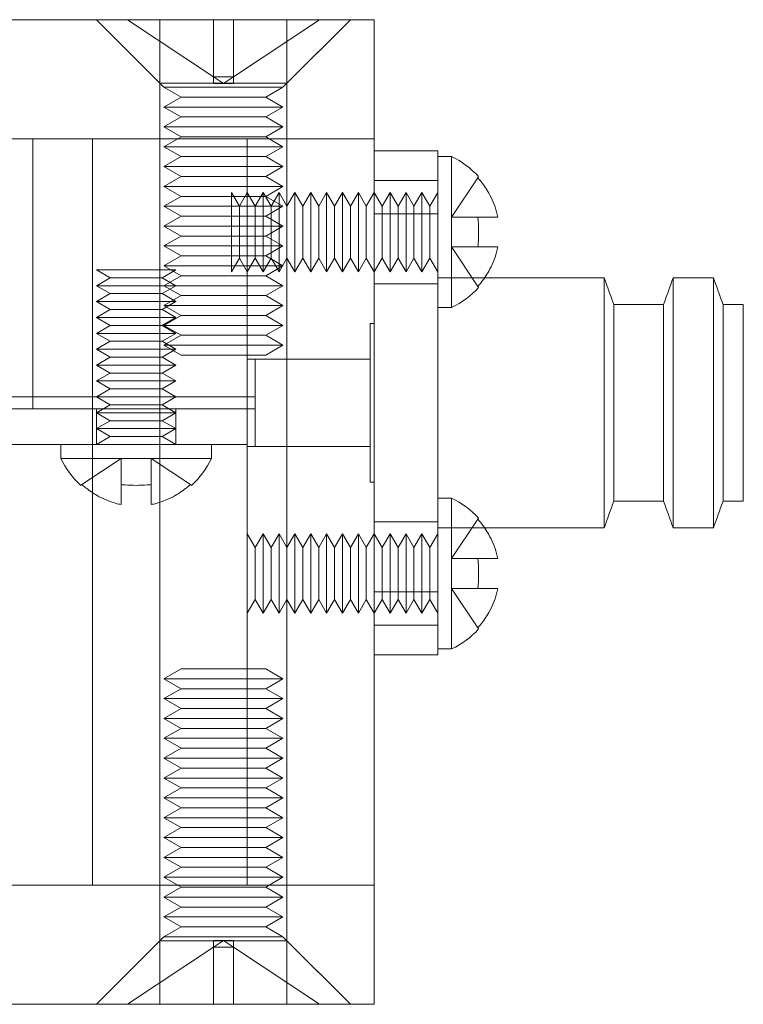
# Model space of a CAD drawing. Header units: millimetres. Extents: x -259 to 118, y 110 to 585.
# Tile 22 of 22: x 69 to 87, y 494 to 518. Entities that reach past the tile are written whole.
import ezdxf

# ---------------------------------------------------------------- set-up
doc = ezdxf.new("R2010")
doc.units = ezdxf.units.MM
doc.header["$MEASUREMENT"] = 0

msp = doc.modelspace()

# ---------------------------------------------------------------- linework, layer by layer
at = {"color": 0, "linetype": 'Continuous', "lineweight": 0, "extrusion": (0, 1, 0)}
for p, q in [((41.114, 518.344), (77.514, 518.344)), ((77.514, 515.344), (77.514, 518.344)), ((41.114, 515.344), (77.514, 515.344)), ((41.114, 515.344), (77.514, 515.344)), ((77.514, 496.544), (77.514, 515.344)), ((79.114, 515.044), (77.514, 515.044)), ((79.114, 515.044), (79.114, 514.625)), ((79.464, 514.894), (79.114, 514.894)), ((79.464, 514.894), (79.464, 511.094)), ((79.114, 514.625), (79.114, 513.968)), ((79.114, 513.968), (79.114, 513.456)), ((77.514, 513.456), (79.114, 513.456)), ((79.114, 513.456), (79.114, 503.932)), ((80.295, 511.844), (83.307, 511.844)), ((83.307, 505.544), (83.307, 511.844)), ((85.046, 511.844), (85.046, 505.544)), ((85.046, 511.844), (86.06, 511.844)), ((86.06, 505.544), (86.06, 511.844)), ((83.55, 506.22), (83.55, 511.168)), ((83.55, 511.168), (84.803, 511.168)), ((84.803, 506.22), (84.803, 511.168)), ((86.303, 506.22), (86.303, 511.168)), ((86.303, 511.168), (86.814, 511.168)), ((86.814, 511.168), (86.814, 508.641)), ((79.464, 511.094), (79.114, 511.094)), ((86.814, 508.641), (86.814, 506.22)), ((79.464, 506.294), (79.114, 506.294)), ((79.464, 506.294), (79.464, 502.494)), ((83.55, 506.22), (84.803, 506.22)), ((86.303, 506.22), (86.814, 506.22)), ((80.295, 505.544), (83.307, 505.544)), ((85.046, 505.544), (86.06, 505.544)), ((79.114, 503.932), (77.514, 503.932)), ((79.114, 503.932), (79.114, 503.42)), ((79.114, 503.42), (79.114, 502.762)), ((79.114, 502.762), (79.114, 502.344)), ((79.464, 502.494), (79.114, 502.494)), ((77.514, 502.344), (79.114, 502.344)), ((41.114, 496.544), (77.514, 496.544)), ((77.514, 496.544), (65.334, 496.544)), ((77.514, 496.544), (77.514, 493.544)), ((41.114, 493.544), (77.514, 493.544))]:
    msp.add_line(p, q, dxfattribs=at)
at = {"color": 5, "linetype": 'ByBlock', "lineweight": 0, "extrusion": (0, 1, 0)}
for p, q in [((72.114, 516.744), (70.514, 518.344)), ((72.214, 516.644), (70.514, 518.344)), ((71.297, 518.344), (73.462, 516.904)), ((72.114, 518.344), (72.114, 516.744)), ((73.462, 518.344), (73.462, 516.904)), ((76.131, 518.344), (73.966, 516.904)), ((73.966, 518.344), (73.966, 516.904)), ((75.214, 516.644), (76.914, 518.344)), ((75.314, 518.344), (75.314, 516.744)), ((75.314, 516.744), (76.914, 518.344)), ((73.462, 516.904), (73.714, 516.736)), ((73.462, 516.904), (73.966, 516.904)), ((73.462, 516.904), (73.462, 516.736)), ((73.966, 516.904), (73.714, 516.736)), ((73.966, 516.904), (73.966, 516.736)), ((72.114, 516.744), (75.314, 516.744)), ((72.114, 515.344), (72.114, 516.744)), ((72.214, 516.644), (75.214, 516.644)), ((72.647, 516.394), (72.214, 516.644)), ((73.714, 516.736), (73.462, 516.736)), ((73.966, 516.736), (73.714, 516.736)), ((74.781, 516.394), (75.214, 516.644)), ((75.314, 515.344), (75.314, 516.744)), ((72.647, 516.394), (72.214, 516.144)), ((72.647, 516.394), (73.714, 516.394)), ((73.714, 516.394), (74.781, 516.394)), ((74.781, 516.394), (75.214, 516.144)), ((72.214, 516.144), (75.214, 516.144)), ((72.647, 515.894), (72.214, 516.144)), ((74.781, 515.894), (75.214, 516.144)), ((72.647, 515.894), (72.214, 515.644)), ((72.647, 515.894), (73.714, 515.894)), ((73.714, 515.894), (74.781, 515.894)), ((74.781, 515.894), (75.214, 515.644)), ((72.214, 515.644), (75.214, 515.644)), ((72.647, 515.394), (72.214, 515.644)), ((74.781, 515.394), (75.214, 515.644)), ((72.647, 515.394), (72.214, 515.144)), ((72.647, 515.394), (73.714, 515.394)), ((73.714, 515.394), (74.781, 515.394)), ((74.781, 515.394), (75.214, 515.144)), ((68.914, 508.544), (68.914, 515.344)), ((70.415, 508.544), (70.415, 515.344)), ((72.114, 496.544), (72.114, 515.344)), ((72.56, 515.344), (72.214, 515.144)), ((75.214, 515.144), (72.214, 515.144)), ((72.647, 514.894), (72.214, 515.144)), ((72.214, 515.144), (75.214, 515.144)), ((72.647, 514.894), (72.214, 515.144)), ((74.314, 508.544), (74.314, 515.344)), ((74.781, 514.894), (75.214, 515.144)), ((74.781, 514.894), (75.214, 515.144)), ((74.868, 515.344), (75.214, 515.144)), ((75.314, 496.544), (75.314, 515.344)), ((72.647, 514.894), (72.214, 514.644)), ((72.647, 514.894), (72.214, 514.644)), ((73.714, 514.894), (72.647, 514.894)), ((72.647, 514.894), (73.714, 514.894)), ((74.781, 514.894), (73.714, 514.894)), ((73.714, 514.894), (74.781, 514.894)), ((74.781, 514.894), (75.214, 514.644)), ((74.781, 514.894), (75.214, 514.644)), ((72.214, 514.644), (75.214, 514.644)), ((72.647, 514.394), (72.214, 514.644)), ((75.214, 514.644), (72.214, 514.644)), ((72.647, 514.394), (72.214, 514.644)), ((74.781, 514.394), (75.214, 514.644)), ((74.781, 514.394), (75.214, 514.644)), ((72.647, 514.394), (72.214, 514.144)), ((72.647, 514.394), (72.214, 514.144)), ((73.714, 514.394), (72.647, 514.394)), ((72.647, 514.394), (73.714, 514.394)), ((74.781, 514.394), (73.714, 514.394)), ((73.714, 514.394), (74.781, 514.394)), ((74.781, 514.394), (75.214, 514.144)), ((74.781, 514.394), (75.214, 514.144)), ((80.123, 514.361), (79.464, 513.369)), ((75.214, 514.144), (72.214, 514.144)), ((72.647, 513.894), (72.214, 514.144)), ((72.214, 514.144), (75.214, 514.144)), ((72.647, 513.894), (72.214, 514.144)), ((74.781, 513.894), (75.214, 514.144)), ((74.781, 513.894), (75.214, 514.144)), ((79.114, 514.294), (77.514, 514.294)), ((72.647, 513.894), (72.214, 513.644)), ((72.647, 513.894), (72.214, 513.644)), ((73.714, 513.894), (72.647, 513.894)), ((72.647, 513.894), (73.714, 513.894)), ((74.781, 513.894), (73.714, 513.894)), ((73.714, 513.894), (74.781, 513.894)), ((73.914, 512.994), (73.914, 513.994)), ((74.114, 513.647), (73.914, 513.994)), ((74.114, 513.647), (74.314, 513.994)), ((74.314, 512.994), (74.314, 513.994)), ((74.514, 513.647), (74.314, 513.994)), ((74.514, 513.647), (74.714, 513.994)), ((74.714, 512.994), (74.714, 513.994)), ((74.914, 513.647), (74.714, 513.994)), ((74.714, 512.994), (74.714, 513.994)), ((74.914, 513.647), (74.714, 513.994)), ((74.781, 513.894), (75.214, 513.644)), ((74.781, 513.894), (75.214, 513.644)), ((74.914, 513.647), (75.114, 513.994)), ((74.914, 513.647), (75.114, 513.994)), ((75.114, 512.994), (75.114, 513.994)), ((75.314, 513.647), (75.114, 513.994)), ((75.114, 512.994), (75.114, 513.994)), ((75.314, 513.647), (75.114, 513.994)), ((75.314, 513.647), (75.514, 513.994)), ((75.314, 513.647), (75.514, 513.994)), ((75.514, 512.994), (75.514, 513.994)), ((75.714, 513.647), (75.514, 513.994)), ((75.514, 512.994), (75.514, 513.994)), ((75.714, 513.647), (75.514, 513.994)), ((75.714, 513.647), (75.914, 513.994)), ((75.714, 513.647), (75.914, 513.994)), ((75.914, 512.994), (75.914, 513.994)), ((76.114, 513.647), (75.914, 513.994)), ((75.914, 512.994), (75.914, 513.994)), ((76.114, 513.647), (75.914, 513.994)), ((76.114, 513.647), (76.314, 513.994)), ((76.114, 513.647), (76.314, 513.994)), ((76.314, 512.994), (76.314, 513.994)), ((76.514, 513.647), (76.314, 513.994)), ((76.314, 512.994), (76.314, 513.994)), ((76.514, 513.647), (76.314, 513.994)), ((76.514, 513.647), (76.714, 513.994)), ((76.514, 513.647), (76.714, 513.994)), ((76.714, 512.994), (76.714, 513.994)), ((76.914, 513.647), (76.714, 513.994)), ((76.714, 512.994), (76.714, 513.994)), ((76.914, 513.647), (76.714, 513.994)), ((76.914, 513.647), (77.114, 513.994)), ((76.914, 513.647), (77.114, 513.994)), ((77.114, 512.994), (77.114, 513.994)), ((77.314, 513.647), (77.114, 513.994)), ((77.114, 512.994), (77.114, 513.994)), ((77.314, 513.647), (77.114, 513.994)), ((77.314, 513.647), (77.514, 513.994)), ((77.314, 513.647), (77.514, 513.994)), ((77.714, 513.647), (77.514, 513.994)), ((77.714, 513.647), (77.914, 513.994)), ((77.914, 512.994), (77.914, 513.994)), ((78.114, 513.647), (77.914, 513.994)), ((78.114, 513.647), (78.314, 513.994)), ((78.314, 512.994), (78.314, 513.994)), ((78.514, 513.647), (78.314, 513.994)), ((78.514, 513.647), (78.714, 513.994)), ((78.714, 512.994), (78.714, 513.994)), ((78.914, 513.647), (78.714, 513.994)), ((78.914, 513.647), (79.114, 513.994)), ((75.214, 513.644), (72.214, 513.644)), ((72.647, 513.394), (72.214, 513.644)), ((72.214, 513.644), (75.214, 513.644)), ((72.647, 513.394), (72.214, 513.644)), ((74.114, 513.647), (74.114, 512.34)), ((74.514, 513.647), (74.514, 512.34)), ((74.781, 513.394), (75.214, 513.644)), ((74.781, 513.394), (75.214, 513.644)), ((74.914, 513.647), (74.914, 512.34)), ((74.914, 513.647), (74.914, 512.34)), ((75.714, 513.647), (75.714, 512.34)), ((75.714, 513.647), (75.714, 512.34)), ((76.114, 513.647), (76.114, 512.34)), ((76.114, 513.647), (76.114, 512.34)), ((76.514, 513.647), (76.514, 512.34)), ((76.514, 513.647), (76.514, 512.34)), ((76.914, 513.647), (76.914, 512.34)), ((76.914, 513.647), (76.914, 512.34)), ((77.314, 513.647), (77.314, 512.34)), ((77.314, 513.647), (77.314, 512.34)), ((77.714, 513.647), (77.714, 512.34)), ((78.114, 513.647), (78.114, 512.34)), ((78.514, 513.647), (78.514, 512.34)), ((78.914, 513.647), (78.914, 512.34)), ((72.647, 513.394), (72.214, 513.144)), ((72.647, 513.394), (72.214, 513.144)), ((73.714, 513.394), (72.647, 513.394)), ((72.647, 513.394), (73.714, 513.394)), ((74.781, 513.394), (73.714, 513.394)), ((73.714, 513.394), (74.781, 513.394)), ((74.781, 513.394), (75.214, 513.144)), ((74.781, 513.394), (75.214, 513.144)), ((80.123, 513.369), (79.464, 513.369)), ((75.214, 513.144), (72.214, 513.144)), ((72.647, 512.894), (72.214, 513.144)), ((72.214, 513.144), (75.214, 513.144)), ((72.647, 512.894), (72.214, 513.144)), ((74.781, 512.894), (75.214, 513.144)), ((74.781, 512.894), (75.214, 513.144)), ((72.647, 512.894), (72.214, 512.644)), ((72.647, 512.894), (72.214, 512.644)), ((73.714, 512.894), (72.647, 512.894)), ((72.647, 512.894), (73.714, 512.894)), ((74.781, 512.894), (73.714, 512.894)), ((73.714, 512.894), (74.781, 512.894)), ((73.914, 511.994), (73.914, 512.994)), ((74.314, 511.994), (74.314, 512.994)), ((74.714, 511.994), (74.714, 512.994)), ((74.714, 511.994), (74.714, 512.994)), ((74.781, 512.894), (75.214, 512.644)), ((74.781, 512.894), (75.214, 512.644)), ((75.114, 511.994), (75.114, 512.994)), ((75.114, 511.994), (75.114, 512.994)), ((75.514, 511.994), (75.514, 512.994)), ((75.514, 511.994), (75.514, 512.994)), ((75.914, 511.994), (75.914, 512.994)), ((75.914, 511.994), (75.914, 512.994)), ((76.314, 511.994), (76.314, 512.994)), ((76.314, 511.994), (76.314, 512.994)), ((76.714, 511.994), (76.714, 512.994)), ((76.714, 511.994), (76.714, 512.994)), ((77.114, 511.994), (77.114, 512.994)), ((77.114, 511.994), (77.114, 512.994)), ((77.914, 511.994), (77.914, 512.994)), ((78.314, 511.994), (78.314, 512.994)), ((78.714, 511.994), (78.714, 512.994)), ((72.214, 512.644), (75.214, 512.644)), ((72.647, 512.394), (72.214, 512.644)), ((75.214, 512.644), (72.214, 512.644)), ((72.647, 512.394), (72.214, 512.644)), ((74.781, 512.394), (75.214, 512.644)), ((74.781, 512.394), (75.214, 512.644)), ((80.123, 512.619), (79.464, 512.619)), ((80.123, 511.627), (79.464, 512.619)), ((72.647, 512.394), (72.214, 512.144)), ((72.647, 512.394), (72.214, 512.144)), ((73.714, 512.394), (72.647, 512.394)), ((72.647, 512.394), (73.714, 512.394)), ((74.781, 512.394), (73.714, 512.394)), ((73.714, 512.394), (74.781, 512.394)), ((74.781, 512.394), (75.214, 512.144)), ((74.781, 512.394), (75.214, 512.144)), ((75.214, 512.144), (72.214, 512.144)), ((72.647, 511.894), (72.214, 512.144)), ((72.214, 512.144), (75.214, 512.144)), ((72.647, 511.894), (72.214, 512.144)), ((74.114, 512.34), (73.914, 511.994)), ((74.114, 512.34), (74.314, 511.994)), ((74.514, 512.34), (74.314, 511.994)), ((74.514, 512.34), (74.714, 511.994)), ((74.914, 512.34), (74.714, 511.994)), ((74.914, 512.34), (74.714, 511.994)), ((74.781, 511.894), (75.214, 512.144)), ((74.781, 511.894), (75.214, 512.144)), ((74.914, 512.34), (75.114, 511.994)), ((74.914, 512.34), (75.114, 511.994)), ((75.314, 512.34), (75.114, 511.994)), ((75.314, 512.34), (75.114, 511.994)), ((75.314, 512.34), (75.514, 511.994)), ((75.314, 512.34), (75.514, 511.994)), ((75.714, 512.34), (75.514, 511.994)), ((75.714, 512.34), (75.514, 511.994)), ((75.714, 512.34), (75.914, 511.994)), ((75.714, 512.34), (75.914, 511.994)), ((76.114, 512.34), (75.914, 511.994)), ((76.114, 512.34), (75.914, 511.994)), ((76.114, 512.34), (76.314, 511.994)), ((76.114, 512.34), (76.314, 511.994)), ((76.514, 512.34), (76.314, 511.994)), ((76.514, 512.34), (76.314, 511.994)), ((76.514, 512.34), (76.714, 511.994)), ((76.514, 512.34), (76.714, 511.994)), ((76.914, 512.34), (76.714, 511.994)), ((76.914, 512.34), (76.714, 511.994)), ((76.914, 512.34), (77.114, 511.994)), ((76.914, 512.34), (77.114, 511.994)), ((77.314, 512.34), (77.114, 511.994)), ((77.314, 512.34), (77.114, 511.994)), ((77.314, 512.34), (77.514, 511.994)), ((77.314, 512.34), (77.514, 511.994)), ((77.714, 512.34), (77.514, 511.994)), ((77.714, 512.34), (77.914, 511.994)), ((78.114, 512.34), (77.914, 511.994)), ((78.114, 512.34), (78.314, 511.994)), ((78.514, 512.34), (78.314, 511.994)), ((78.514, 512.34), (78.714, 511.994)), ((78.914, 512.34), (78.714, 511.994)), ((78.914, 512.34), (79.114, 511.994)), ((71.514, 512.044), (70.514, 512.044)), ((70.86, 511.844), (70.514, 512.044)), ((71.514, 512.044), (70.514, 512.044)), ((70.86, 511.844), (70.514, 512.044)), ((72.514, 512.044), (71.514, 512.044)), ((72.514, 512.044), (71.514, 512.044)), ((72.168, 511.844), (72.514, 512.044)), ((72.168, 511.844), (72.514, 512.044)), ((72.647, 511.894), (72.214, 511.644)), ((72.647, 511.894), (72.214, 511.644)), ((73.714, 511.894), (72.647, 511.894)), ((72.647, 511.894), (73.714, 511.894)), ((74.781, 511.894), (73.714, 511.894)), ((73.714, 511.894), (74.781, 511.894)), ((74.781, 511.894), (75.214, 511.644)), ((74.781, 511.894), (75.214, 511.644)), ((70.86, 511.844), (70.514, 511.644)), ((70.86, 511.844), (70.514, 511.644)), ((71.514, 511.644), (70.514, 511.644)), ((70.86, 511.444), (70.514, 511.644)), ((71.514, 511.644), (70.514, 511.644)), ((70.86, 511.444), (70.514, 511.644)), ((70.86, 511.844), (72.168, 511.844)), ((70.86, 511.844), (72.168, 511.844)), ((72.214, 511.644), (71.514, 511.644)), ((72.214, 511.644), (71.514, 511.644)), ((72.168, 511.844), (72.514, 511.644)), ((72.168, 511.844), (72.514, 511.644)), ((72.168, 511.444), (72.514, 511.644)), ((72.168, 511.444), (72.514, 511.644)), ((75.214, 511.644), (72.214, 511.644)), ((72.647, 511.394), (72.214, 511.644)), ((72.214, 511.644), (75.214, 511.644)), ((72.647, 511.394), (72.214, 511.644)), ((74.781, 511.394), (75.214, 511.644)), ((74.781, 511.394), (75.214, 511.644)), ((79.114, 511.694), (77.514, 511.694)), ((79.114, 511.844), (80.295, 511.844)), ((70.86, 511.444), (70.514, 511.244)), ((70.86, 511.444), (70.514, 511.244)), ((70.86, 511.444), (72.168, 511.444)), ((70.86, 511.444), (72.168, 511.444)), ((72.168, 511.444), (72.514, 511.244)), ((72.168, 511.444), (72.514, 511.244)), ((72.647, 511.394), (72.214, 511.144)), ((72.647, 511.394), (72.214, 511.144)), ((73.714, 511.394), (72.647, 511.394)), ((72.647, 511.394), (73.714, 511.394)), ((74.781, 511.394), (73.714, 511.394)), ((73.714, 511.394), (74.781, 511.394)), ((74.781, 511.394), (75.214, 511.144)), ((74.781, 511.394), (75.214, 511.144)), ((71.514, 511.244), (70.514, 511.244)), ((70.86, 511.044), (70.514, 511.244)), ((71.514, 511.244), (70.514, 511.244)), ((70.86, 511.044), (70.514, 511.244)), ((72.514, 511.244), (71.514, 511.244)), ((72.514, 511.244), (71.514, 511.244)), ((72.168, 511.044), (72.514, 511.244)), ((72.168, 511.044), (72.514, 511.244)), ((72.214, 511.144), (75.214, 511.144)), ((72.647, 510.894), (72.214, 511.144)), ((75.214, 511.144), (72.214, 511.144)), ((72.647, 510.894), (72.214, 511.144)), ((74.781, 510.894), (75.214, 511.144)), ((74.781, 510.894), (75.214, 511.144)), ((70.86, 511.044), (70.514, 510.844)), ((70.86, 511.044), (70.514, 510.844)), ((70.86, 511.044), (72.168, 511.044)), ((70.86, 511.044), (72.168, 511.044)), ((72.168, 511.044), (72.514, 510.844)), ((72.168, 511.044), (72.514, 510.844)), ((72.647, 510.894), (72.214, 510.644)), ((72.647, 510.894), (72.214, 510.644)), ((74.781, 510.894), (72.647, 510.894)), ((72.647, 510.894), (73.714, 510.894)), ((73.714, 510.894), (74.781, 510.894)), ((74.781, 510.894), (75.214, 510.644)), ((74.781, 510.894), (75.214, 510.644)), ((71.514, 510.844), (70.514, 510.844)), ((70.86, 510.644), (70.514, 510.844)), ((71.514, 510.844), (70.514, 510.844)), ((70.86, 510.644), (70.514, 510.844)), ((70.86, 510.644), (70.514, 510.444)), ((70.86, 510.644), (70.514, 510.444)), ((70.86, 510.644), (72.168, 510.644)), ((70.86, 510.644), (72.168, 510.644)), ((72.514, 510.844), (71.514, 510.844)), ((72.514, 510.844), (71.514, 510.844)), ((72.168, 510.644), (72.514, 510.844)), ((72.168, 510.644), (72.514, 510.844)), ((72.168, 510.644), (72.514, 510.444)), ((72.168, 510.644), (72.514, 510.444)), ((75.214, 510.644), (72.214, 510.644)), ((72.647, 510.394), (72.214, 510.644)), ((72.214, 510.644), (75.214, 510.644)), ((72.647, 510.394), (72.214, 510.644)), ((74.781, 510.394), (75.214, 510.644)), ((74.781, 510.394), (75.214, 510.644)), ((77.414, 506.694), (77.414, 510.694)), ((77.414, 510.694), (77.514, 510.694)), ((77.414, 506.694), (77.414, 510.694)), ((77.414, 510.694), (77.514, 510.694)), ((71.514, 510.444), (70.514, 510.444)), ((70.86, 510.244), (70.514, 510.444)), ((71.514, 510.444), (70.514, 510.444)), ((70.86, 510.244), (70.514, 510.444)), ((72.514, 510.444), (71.514, 510.444)), ((72.514, 510.444), (71.514, 510.444)), ((72.168, 510.244), (72.514, 510.444)), ((72.168, 510.244), (72.514, 510.444)), ((72.647, 510.394), (72.214, 510.144)), ((72.647, 510.394), (72.214, 510.144)), ((74.781, 510.394), (72.647, 510.394)), ((72.647, 510.394), (73.714, 510.394)), ((73.714, 510.394), (74.781, 510.394)), ((74.781, 510.394), (75.214, 510.144)), ((74.781, 510.394), (75.214, 510.144)), ((70.86, 510.244), (70.514, 510.044)), ((70.86, 510.244), (70.514, 510.044)), ((70.86, 510.244), (72.168, 510.244)), ((70.86, 510.244), (72.168, 510.244)), ((72.168, 510.244), (72.514, 510.044)), ((72.168, 510.244), (72.514, 510.044)), ((72.214, 510.144), (75.214, 510.144)), ((72.647, 509.894), (72.214, 510.144)), ((75.214, 510.144), (72.214, 510.144)), ((72.647, 509.894), (72.214, 510.144)), ((74.781, 509.894), (75.214, 510.144)), ((74.781, 509.894), (75.214, 510.144)), ((71.514, 510.044), (70.514, 510.044)), ((70.86, 509.844), (70.514, 510.044)), ((71.514, 510.044), (70.514, 510.044)), ((70.86, 509.844), (70.514, 510.044)), ((72.514, 510.044), (71.514, 510.044)), ((72.514, 510.044), (71.514, 510.044)), ((72.168, 509.844), (72.514, 510.044)), ((72.168, 509.844), (72.514, 510.044)), ((73.714, 509.894), (72.647, 509.894)), ((72.647, 509.894), (73.714, 509.894)), ((74.781, 509.894), (73.714, 509.894)), ((73.714, 509.894), (74.781, 509.894)), ((70.86, 509.844), (70.514, 509.644)), ((70.86, 509.844), (70.514, 509.644)), ((71.514, 509.644), (70.514, 509.644)), ((70.86, 509.444), (70.514, 509.644)), ((71.514, 509.644), (70.514, 509.644)), ((70.86, 509.444), (70.514, 509.644)), ((70.86, 509.844), (72.168, 509.844)), ((70.86, 509.844), (72.168, 509.844)), ((72.514, 509.644), (71.514, 509.644)), ((72.514, 509.644), (71.514, 509.644)), ((72.168, 509.844), (72.514, 509.644)), ((72.168, 509.844), (72.514, 509.644)), ((72.168, 509.444), (72.514, 509.644)), ((72.168, 509.444), (72.514, 509.644)), ((74.314, 509.794), (77.414, 509.794)), ((74.514, 507.594), (74.514, 509.794)), ((74.514, 509.794), (77.414, 509.794)), ((70.86, 509.444), (70.514, 509.244)), ((70.86, 509.444), (70.514, 509.244)), ((70.86, 509.444), (72.168, 509.444)), ((70.86, 509.444), (72.168, 509.444)), ((72.168, 509.444), (72.514, 509.244)), ((72.168, 509.444), (72.514, 509.244)), ((71.514, 509.244), (70.514, 509.244)), ((70.86, 509.044), (70.514, 509.244)), ((71.514, 509.244), (70.514, 509.244)), ((70.86, 509.044), (70.514, 509.244)), ((72.514, 509.244), (71.514, 509.244)), ((72.514, 509.244), (71.514, 509.244)), ((72.168, 509.044), (72.514, 509.244)), ((72.168, 509.044), (72.514, 509.244)), ((70.86, 509.044), (70.514, 508.844)), ((70.86, 509.044), (70.514, 508.844)), ((70.86, 509.044), (72.168, 509.044)), ((70.86, 509.044), (72.168, 509.044)), ((72.168, 509.044), (72.514, 508.844)), ((72.168, 509.044), (72.514, 508.844)), ((65.31, 508.844), (70.514, 508.844)), ((71.514, 508.844), (70.514, 508.844)), ((70.86, 508.644), (70.514, 508.844)), ((71.514, 508.844), (70.514, 508.844)), ((70.86, 508.644), (70.514, 508.844)), ((72.514, 508.844), (71.514, 508.844)), ((72.514, 508.844), (71.514, 508.844)), ((72.168, 508.644), (72.514, 508.844)), ((72.168, 508.644), (72.514, 508.844)), ((72.514, 508.844), (74.514, 508.844)), ((72.314, 508.544), (46.314, 508.544)), ((68.914, 508.544), (72.314, 508.544)), ((70.415, 508.544), (70.415, 496.544)), ((70.415, 507.644), (70.415, 508.544)), ((70.86, 508.644), (70.514, 508.444)), ((70.514, 507.644), (70.514, 508.544)), ((71.514, 508.444), (70.514, 508.444)), ((70.86, 508.244), (70.514, 508.444)), ((70.86, 508.644), (70.687, 508.544)), ((70.86, 508.644), (72.168, 508.644)), ((70.86, 508.644), (72.168, 508.644)), ((72.514, 508.444), (71.514, 508.444)), ((72.168, 508.644), (72.341, 508.544)), ((72.168, 508.644), (72.514, 508.444)), ((72.168, 508.244), (72.514, 508.444)), ((74.314, 508.544), (72.314, 508.544)), ((72.314, 508.544), (74.314, 508.544)), ((72.514, 507.644), (72.514, 508.544)), ((74.314, 496.544), (74.314, 508.544)), ((74.314, 508.544), (74.514, 508.544)), ((74.314, 507.644), (74.314, 508.544)), ((70.86, 508.244), (70.514, 508.044)), ((70.86, 508.244), (72.168, 508.244)), ((72.168, 508.244), (72.514, 508.044)), ((71.514, 508.044), (70.514, 508.044)), ((70.86, 507.844), (70.514, 508.044)), ((72.514, 508.044), (71.514, 508.044)), ((72.168, 507.844), (72.514, 508.044)), ((70.86, 507.844), (70.514, 507.644)), ((70.86, 507.844), (72.168, 507.844)), ((72.168, 507.844), (72.514, 507.644)), ((72.314, 507.644), (65.334, 507.644)), ((69.614, 507.644), (69.614, 507.294)), ((74.314, 507.644), (72.314, 507.644)), ((73.414, 507.644), (73.414, 507.294)), ((74.314, 507.594), (77.414, 507.594)), ((74.514, 507.594), (77.414, 507.594)), ((69.614, 507.294), (73.414, 507.294)), ((70.147, 506.634), (71.139, 507.294)), ((71.139, 506.634), (71.139, 507.294)), ((71.889, 506.634), (71.889, 507.294)), ((72.881, 506.634), (71.889, 507.294)), ((77.414, 506.694), (77.514, 506.694)), ((77.414, 506.694), (77.514, 506.694)), ((79.114, 505.694), (77.514, 505.694)), ((80.123, 505.761), (79.464, 504.769)), ((79.114, 505.544), (80.295, 505.544)), ((74.314, 504.394), (74.314, 505.394)), ((74.314, 505.394), (74.314, 505.394)), ((74.514, 505.047), (74.314, 505.394)), ((74.514, 505.047), (74.714, 505.394)), ((74.714, 504.394), (74.714, 505.394)), ((74.914, 505.047), (74.714, 505.394)), ((74.714, 504.394), (74.714, 505.394)), ((74.914, 505.047), (74.714, 505.394)), ((74.914, 505.047), (75.114, 505.394)), ((74.914, 505.047), (75.114, 505.394)), ((75.114, 504.394), (75.114, 505.394)), ((75.314, 505.047), (75.114, 505.394)), ((75.114, 504.394), (75.114, 505.394)), ((75.314, 505.047), (75.114, 505.394)), ((75.314, 505.047), (75.514, 505.394)), ((75.314, 505.047), (75.514, 505.394)), ((75.514, 504.394), (75.514, 505.394)), ((75.714, 505.047), (75.514, 505.394)), ((75.514, 504.394), (75.514, 505.394)), ((75.714, 505.047), (75.514, 505.394)), ((75.714, 505.047), (75.914, 505.394)), ((75.714, 505.047), (75.914, 505.394)), ((75.914, 504.394), (75.914, 505.394)), ((76.114, 505.047), (75.914, 505.394)), ((75.914, 504.394), (75.914, 505.394)), ((76.114, 505.047), (75.914, 505.394)), ((76.114, 505.047), (76.314, 505.394)), ((76.114, 505.047), (76.314, 505.394)), ((76.314, 504.394), (76.314, 505.394)), ((76.514, 505.047), (76.314, 505.394)), ((76.314, 504.394), (76.314, 505.394)), ((76.514, 505.047), (76.314, 505.394)), ((76.514, 505.047), (76.714, 505.394)), ((76.514, 505.047), (76.714, 505.394)), ((76.714, 504.394), (76.714, 505.394)), ((76.914, 505.047), (76.714, 505.394)), ((76.714, 504.394), (76.714, 505.394)), ((76.914, 505.047), (76.714, 505.394)), ((76.914, 505.047), (77.114, 505.394)), ((76.914, 505.047), (77.114, 505.394)), ((77.114, 504.394), (77.114, 505.394)), ((77.314, 505.047), (77.114, 505.394)), ((77.114, 504.394), (77.114, 505.394)), ((77.314, 505.047), (77.114, 505.394)), ((77.314, 505.047), (77.514, 505.394)), ((77.314, 505.047), (77.514, 505.394)), ((77.714, 505.047), (77.514, 505.394)), ((77.714, 505.047), (77.914, 505.394)), ((77.914, 504.394), (77.914, 505.394)), ((78.114, 505.047), (77.914, 505.394)), ((78.114, 505.047), (78.314, 505.394)), ((78.314, 504.394), (78.314, 505.394)), ((78.514, 505.047), (78.314, 505.394)), ((78.514, 505.047), (78.714, 505.394)), ((78.714, 504.394), (78.714, 505.394)), ((78.914, 505.047), (78.714, 505.394)), ((78.914, 505.047), (79.114, 505.394)), ((74.514, 505.047), (74.514, 503.74)), ((74.914, 505.047), (74.914, 503.74)), ((74.914, 505.047), (74.914, 503.74)), ((75.714, 505.047), (75.714, 503.74)), ((75.714, 505.047), (75.714, 503.74)), ((76.114, 505.047), (76.114, 503.74)), ((76.114, 505.047), (76.114, 503.74)), ((76.514, 505.047), (76.514, 503.74)), ((76.514, 505.047), (76.514, 503.74)), ((76.914, 505.047), (76.914, 503.74)), ((76.914, 505.047), (76.914, 503.74)), ((77.314, 505.047), (77.314, 503.74)), ((77.314, 505.047), (77.314, 503.74)), ((77.714, 505.047), (77.714, 503.74)), ((78.114, 505.047), (78.114, 503.74)), ((78.514, 505.047), (78.514, 503.74)), ((78.914, 505.047), (78.914, 503.74)), ((80.123, 504.769), (79.464, 504.769)), ((74.314, 503.394), (74.314, 504.394)), ((74.714, 503.394), (74.714, 504.394)), ((74.714, 503.394), (74.714, 504.394)), ((75.114, 503.394), (75.114, 504.394)), ((75.114, 503.394), (75.114, 504.394)), ((75.514, 503.394), (75.514, 504.394)), ((75.514, 503.394), (75.514, 504.394)), ((75.914, 503.394), (75.914, 504.394)), ((75.914, 503.394), (75.914, 504.394)), ((76.314, 503.394), (76.314, 504.394)), ((76.314, 503.394), (76.314, 504.394)), ((76.714, 503.394), (76.714, 504.394)), ((76.714, 503.394), (76.714, 504.394)), ((77.114, 503.394), (77.114, 504.394)), ((77.114, 503.394), (77.114, 504.394)), ((77.914, 503.394), (77.914, 504.394)), ((78.314, 503.394), (78.314, 504.394)), ((78.714, 503.394), (78.714, 504.394)), ((80.123, 504.019), (79.464, 504.019)), ((80.123, 503.027), (79.464, 504.019)), ((74.514, 503.74), (74.314, 503.394)), ((74.514, 503.74), (74.714, 503.394)), ((74.914, 503.74), (74.714, 503.394)), ((74.914, 503.74), (74.714, 503.394)), ((74.914, 503.74), (75.114, 503.394)), ((74.914, 503.74), (75.114, 503.394)), ((75.314, 503.74), (75.114, 503.394)), ((75.314, 503.74), (75.114, 503.394)), ((75.314, 503.74), (75.514, 503.394)), ((75.314, 503.74), (75.514, 503.394)), ((75.714, 503.74), (75.514, 503.394)), ((75.714, 503.74), (75.514, 503.394)), ((75.714, 503.74), (75.914, 503.394)), ((75.714, 503.74), (75.914, 503.394)), ((76.114, 503.74), (75.914, 503.394)), ((76.114, 503.74), (75.914, 503.394)), ((76.114, 503.74), (76.314, 503.394)), ((76.114, 503.74), (76.314, 503.394)), ((76.514, 503.74), (76.314, 503.394)), ((76.514, 503.74), (76.314, 503.394)), ((76.514, 503.74), (76.714, 503.394)), ((76.514, 503.74), (76.714, 503.394)), ((76.914, 503.74), (76.714, 503.394)), ((76.914, 503.74), (76.714, 503.394)), ((76.914, 503.74), (77.114, 503.394)), ((76.914, 503.74), (77.114, 503.394)), ((77.314, 503.74), (77.114, 503.394)), ((77.314, 503.74), (77.114, 503.394)), ((77.314, 503.74), (77.514, 503.394)), ((77.314, 503.74), (77.514, 503.394)), ((77.714, 503.74), (77.514, 503.394)), ((77.714, 503.74), (77.914, 503.394)), ((78.114, 503.74), (77.914, 503.394)), ((78.114, 503.74), (78.314, 503.394)), ((78.514, 503.74), (78.314, 503.394)), ((78.514, 503.74), (78.714, 503.394)), ((78.914, 503.74), (78.714, 503.394)), ((78.914, 503.74), (79.114, 503.394)), ((74.314, 503.394), (74.314, 503.394)), ((79.114, 503.094), (77.514, 503.094)), ((72.647, 501.994), (72.214, 501.744)), ((72.647, 501.994), (72.214, 501.744)), ((72.647, 501.994), (73.714, 501.994)), ((72.647, 501.994), (73.714, 501.994)), ((73.714, 501.994), (74.781, 501.994)), ((73.714, 501.994), (74.781, 501.994)), ((74.781, 501.994), (75.214, 501.744)), ((74.781, 501.994), (75.214, 501.744)), ((75.214, 501.744), (72.214, 501.744)), ((72.647, 501.494), (72.214, 501.744)), ((75.214, 501.744), (72.214, 501.744)), ((72.647, 501.494), (72.214, 501.744)), ((74.781, 501.494), (75.214, 501.744)), ((74.781, 501.494), (75.214, 501.744)), ((72.647, 501.494), (72.214, 501.244)), ((72.647, 501.494), (72.214, 501.244)), ((72.647, 501.494), (73.714, 501.494)), ((72.647, 501.494), (73.714, 501.494)), ((73.714, 501.494), (74.781, 501.494)), ((73.714, 501.494), (74.781, 501.494)), ((74.781, 501.494), (75.214, 501.244)), ((74.781, 501.494), (75.214, 501.244)), ((72.214, 501.244), (75.214, 501.244)), ((72.647, 500.994), (72.214, 501.244)), ((72.214, 501.244), (75.214, 501.244)), ((72.647, 500.994), (72.214, 501.244)), ((74.781, 500.994), (75.214, 501.244)), ((74.781, 500.994), (75.214, 501.244)), ((72.647, 500.994), (72.214, 500.744)), ((72.647, 500.994), (72.214, 500.744)), ((72.647, 500.994), (73.714, 500.994)), ((72.647, 500.994), (73.714, 500.994)), ((73.714, 500.994), (74.781, 500.994)), ((73.714, 500.994), (74.781, 500.994)), ((74.781, 500.994), (75.214, 500.744)), ((74.781, 500.994), (75.214, 500.744)), ((75.214, 500.744), (72.214, 500.744)), ((72.647, 500.494), (72.214, 500.744)), ((75.214, 500.744), (72.214, 500.744)), ((72.647, 500.494), (72.214, 500.744)), ((74.781, 500.494), (75.214, 500.744)), ((74.781, 500.494), (75.214, 500.744)), ((72.647, 500.494), (72.214, 500.244)), ((72.647, 500.494), (72.214, 500.244)), ((72.647, 500.494), (73.714, 500.494)), ((72.647, 500.494), (73.714, 500.494)), ((73.714, 500.494), (74.781, 500.494)), ((73.714, 500.494), (74.781, 500.494)), ((74.781, 500.494), (75.214, 500.244)), ((74.781, 500.494), (75.214, 500.244)), ((72.214, 500.244), (75.214, 500.244)), ((72.647, 499.994), (72.214, 500.244)), ((72.214, 500.244), (75.214, 500.244)), ((72.647, 499.994), (72.214, 500.244)), ((74.781, 499.994), (75.214, 500.244)), ((74.781, 499.994), (75.214, 500.244)), ((72.647, 499.994), (72.214, 499.744)), ((72.647, 499.994), (72.214, 499.744)), ((72.647, 499.994), (73.714, 499.994)), ((72.647, 499.994), (73.714, 499.994)), ((73.714, 499.994), (74.781, 499.994)), ((73.714, 499.994), (74.781, 499.994)), ((74.781, 499.994), (75.214, 499.744)), ((74.781, 499.994), (75.214, 499.744)), ((72.214, 499.744), (75.214, 499.744)), ((72.647, 499.494), (72.214, 499.744)), ((72.214, 499.744), (75.214, 499.744)), ((72.647, 499.494), (72.214, 499.744)), ((74.781, 499.494), (75.214, 499.744)), ((74.781, 499.494), (75.214, 499.744)), ((72.647, 499.494), (72.214, 499.244)), ((72.647, 499.494), (72.214, 499.244)), ((72.647, 499.494), (73.714, 499.494)), ((72.647, 499.494), (73.714, 499.494)), ((73.714, 499.494), (74.781, 499.494)), ((73.714, 499.494), (74.781, 499.494)), ((74.781, 499.494), (75.214, 499.244)), ((74.781, 499.494), (75.214, 499.244)), ((75.214, 499.244), (72.214, 499.244)), ((72.647, 498.994), (72.214, 499.244)), ((75.214, 499.244), (72.214, 499.244)), ((72.647, 498.994), (72.214, 499.244)), ((74.781, 498.994), (75.214, 499.244)), ((74.781, 498.994), (75.214, 499.244)), ((72.647, 498.994), (72.214, 498.744)), ((72.647, 498.994), (72.214, 498.744)), ((72.647, 498.994), (73.714, 498.994)), ((72.647, 498.994), (73.714, 498.994)), ((73.714, 498.994), (74.781, 498.994)), ((73.714, 498.994), (74.781, 498.994)), ((74.781, 498.994), (75.214, 498.744)), ((74.781, 498.994), (75.214, 498.744)), ((72.214, 498.744), (75.214, 498.744)), ((72.647, 498.494), (72.214, 498.744)), ((72.214, 498.744), (75.214, 498.744)), ((72.647, 498.494), (72.214, 498.744)), ((74.781, 498.494), (75.214, 498.744)), ((74.781, 498.494), (75.214, 498.744)), ((72.647, 498.494), (72.214, 498.244)), ((72.647, 498.494), (72.214, 498.244)), ((72.647, 498.494), (73.714, 498.494)), ((72.647, 498.494), (73.714, 498.494)), ((73.714, 498.494), (74.781, 498.494)), ((73.714, 498.494), (74.781, 498.494)), ((74.781, 498.494), (75.214, 498.244)), ((74.781, 498.494), (75.214, 498.244)), ((72.214, 498.244), (75.214, 498.244)), ((72.647, 497.994), (72.214, 498.244)), ((72.214, 498.244), (75.214, 498.244)), ((72.647, 497.994), (72.214, 498.244)), ((74.781, 497.994), (75.214, 498.244)), ((74.781, 497.994), (75.214, 498.244)), ((72.647, 497.994), (72.214, 497.744)), ((72.647, 497.994), (72.214, 497.744)), ((72.647, 497.994), (73.714, 497.994)), ((72.647, 497.994), (73.714, 497.994)), ((73.714, 497.994), (74.781, 497.994)), ((73.714, 497.994), (74.781, 497.994)), ((74.781, 497.994), (75.214, 497.744)), ((74.781, 497.994), (75.214, 497.744)), ((72.214, 497.744), (75.214, 497.744)), ((72.647, 497.494), (72.214, 497.744)), ((72.214, 497.744), (75.214, 497.744)), ((72.647, 497.494), (72.214, 497.744)), ((74.781, 497.494), (75.214, 497.744)), ((74.781, 497.494), (75.214, 497.744)), ((72.647, 497.494), (72.214, 497.244)), ((72.647, 497.494), (72.214, 497.244)), ((72.647, 497.494), (73.714, 497.494)), ((72.647, 497.494), (73.714, 497.494)), ((73.714, 497.494), (74.781, 497.494)), ((73.714, 497.494), (74.781, 497.494)), ((74.781, 497.494), (75.214, 497.244)), ((74.781, 497.494), (75.214, 497.244)), ((75.214, 497.244), (72.214, 497.244)), ((72.647, 496.994), (72.214, 497.244)), ((75.214, 497.244), (72.214, 497.244)), ((72.647, 496.994), (72.214, 497.244)), ((74.781, 496.994), (75.214, 497.244)), ((74.781, 496.994), (75.214, 497.244)), ((72.647, 496.994), (72.214, 496.744)), ((72.647, 496.994), (72.214, 496.744)), ((72.647, 496.994), (73.714, 496.994)), ((72.647, 496.994), (73.714, 496.994)), ((73.714, 496.994), (74.781, 496.994)), ((73.714, 496.994), (74.781, 496.994)), ((74.781, 496.994), (75.214, 496.744)), ((74.781, 496.994), (75.214, 496.744)), ((72.114, 495.144), (72.114, 496.544)), ((72.214, 496.744), (75.214, 496.744)), ((72.647, 496.494), (72.214, 496.744)), ((72.214, 496.744), (75.214, 496.744)), ((72.56, 496.544), (72.214, 496.744)), ((74.781, 496.494), (75.214, 496.744)), ((74.868, 496.544), (75.214, 496.744)), ((75.314, 495.144), (75.314, 496.544)), ((72.647, 496.494), (72.214, 496.244)), ((72.647, 496.494), (73.714, 496.494)), ((73.714, 496.494), (74.781, 496.494)), ((74.781, 496.494), (75.214, 496.244)), ((72.214, 496.244), (75.214, 496.244)), ((72.647, 495.994), (72.214, 496.244)), ((74.781, 495.994), (75.214, 496.244)), ((72.647, 495.994), (72.214, 495.744)), ((72.647, 495.994), (73.714, 495.994)), ((73.714, 495.994), (74.781, 495.994)), ((74.781, 495.994), (75.214, 495.744)), ((72.214, 495.744), (75.214, 495.744)), ((72.647, 495.494), (72.214, 495.744)), ((74.781, 495.494), (75.214, 495.744)), ((72.647, 495.494), (72.214, 495.244)), ((72.647, 495.494), (73.714, 495.494)), ((73.714, 495.494), (74.781, 495.494)), ((74.781, 495.494), (75.214, 495.244)), ((72.214, 495.244), (70.514, 493.544)), ((72.114, 495.144), (70.514, 493.544)), ((72.114, 495.144), (75.314, 495.144)), ((72.114, 495.144), (72.114, 493.544)), ((72.214, 495.244), (75.214, 495.244)), ((73.462, 494.984), (73.714, 495.152)), ((73.714, 495.152), (73.462, 495.152)), ((73.462, 494.984), (73.462, 495.152)), ((73.966, 494.984), (73.714, 495.152)), ((73.966, 495.152), (73.714, 495.152)), ((73.966, 494.984), (73.966, 495.152)), ((75.214, 495.244), (76.914, 493.544)), ((75.314, 495.144), (75.314, 493.544)), ((75.314, 495.144), (76.914, 493.544)), ((71.297, 493.544), (73.462, 494.984)), ((73.462, 494.984), (73.966, 494.984)), ((73.462, 493.544), (73.462, 494.984)), ((76.131, 493.544), (73.966, 494.984)), ((73.966, 493.544), (73.966, 494.984))]:
    msp.add_line(p, q, dxfattribs=at)
at = {"color": 0, "linetype": 'Continuous', "lineweight": 0, "extrusion": (0, 0, -1)}
for centre, start, end in [((-78.519, 512.911), 115.4837, 137.6783), ((-78.519, 513.077), 222.3217, 244.5163), ((-78.519, 504.311), 115.4837, 137.6783), ((-78.519, 504.477), 222.3217, 244.5163)]:
    msp.add_arc(centre, 2.197, start, end, dxfattribs=at)
at = {"color": 5, "linetype": 'ByBlock', "lineweight": 0, "extrusion": (0, 0, -1)}
for centre, start, end in [((-71.597, 508.239), 312.3217, 334.5163), ((-71.431, 508.239), 205.4837, 227.6783)]:
    msp.add_arc(centre, 2.197, start, end, dxfattribs=at)
at = {"color": 0, "linetype": 'Continuous', "lineweight": 0}
for points, knots in [([(80.143, 514.39), (80.143, 514.39), (80.14, 514.385), (80.13, 514.37), (80.127, 514.366), (80.123, 514.361)], [6.0512941, 6.0512941, 6.0512941, 6.0512941, 6.313071, 6.313071, 6.4035464, 6.4035464, 6.4035464, 6.4035464]), ([(80.123, 514.361), (80.143, 514.339), (80.162, 514.316), (80.266, 514.192), (80.34, 514.082), (80.479, 513.835), (80.549, 513.671), (80.608, 513.458), (80.619, 513.413), (80.628, 513.369)], [4.83016, 4.83016, 4.83016, 4.83016, 4.911337, 4.911337, 5.274551, 5.274551, 5.761862, 5.761862, 5.888136, 5.888136, 5.888136, 5.888136]), ([(80.628, 513.369), (80.619, 513.369), (80.608, 513.369), (80.549, 513.369), (80.479, 513.369), (80.34, 513.369), (80.266, 513.369), (80.162, 513.369), (80.143, 513.369), (80.123, 513.369)], [6.610207, 6.610207, 6.610207, 6.610207, 6.736482, 6.736482, 7.223793, 7.223793, 7.587007, 7.587007, 7.668184, 7.668184, 7.668184, 7.668184]), ([(80.123, 513.369), (80.127, 513.337), (80.13, 513.304), (80.14, 513.177), (80.143, 513.081), (80.143, 512.907), (80.14, 512.811), (80.13, 512.684), (80.127, 512.651), (80.123, 512.619)], [5.6990418, 5.6990418, 5.6990418, 5.6990418, 5.7895173, 5.7895173, 6.0512941, 6.0512941, 6.313071, 6.313071, 6.4035464, 6.4035464, 6.4035464, 6.4035464]), ([(80.123, 512.619), (80.143, 512.619), (80.162, 512.619), (80.266, 512.619), (80.34, 512.619), (80.479, 512.619), (80.549, 512.619), (80.608, 512.619), (80.619, 512.619), (80.628, 512.619)], [4.83016, 4.83016, 4.83016, 4.83016, 4.911337, 4.911337, 5.274551, 5.274551, 5.761862, 5.761862, 5.888136, 5.888136, 5.888136, 5.888136]), ([(80.628, 512.619), (80.619, 512.574), (80.608, 512.53), (80.549, 512.317), (80.479, 512.153), (80.34, 511.906), (80.266, 511.796), (80.162, 511.671), (80.143, 511.649), (80.123, 511.627)], [6.610207, 6.610207, 6.610207, 6.610207, 6.736482, 6.736482, 7.223793, 7.223793, 7.587007, 7.587007, 7.668184, 7.668184, 7.668184, 7.668184]), ([(80.123, 511.627), (80.127, 511.622), (80.13, 511.618), (80.14, 511.603), (80.143, 511.598), (80.143, 511.598)], [5.6990418, 5.6990418, 5.6990418, 5.6990418, 5.7895173, 5.7895173, 6.0512941, 6.0512941, 6.0512941, 6.0512941]), ([(80.143, 505.79), (80.143, 505.79), (80.14, 505.785), (80.13, 505.77), (80.127, 505.766), (80.123, 505.761)], [6.0512941, 6.0512941, 6.0512941, 6.0512941, 6.313071, 6.313071, 6.4035464, 6.4035464, 6.4035464, 6.4035464]), ([(80.123, 505.761), (80.143, 505.739), (80.162, 505.716), (80.266, 505.592), (80.34, 505.482), (80.479, 505.235), (80.549, 505.071), (80.608, 504.858), (80.619, 504.813), (80.628, 504.769)], [4.83016, 4.83016, 4.83016, 4.83016, 4.911337, 4.911337, 5.274551, 5.274551, 5.761862, 5.761862, 5.888136, 5.888136, 5.888136, 5.888136]), ([(80.628, 504.769), (80.619, 504.769), (80.608, 504.769), (80.549, 504.769), (80.479, 504.769), (80.34, 504.769), (80.266, 504.769), (80.162, 504.769), (80.143, 504.769), (80.123, 504.769)], [6.610207, 6.610207, 6.610207, 6.610207, 6.736482, 6.736482, 7.223793, 7.223793, 7.587007, 7.587007, 7.668184, 7.668184, 7.668184, 7.668184]), ([(80.123, 504.769), (80.127, 504.737), (80.13, 504.704), (80.14, 504.577), (80.143, 504.481), (80.143, 504.307), (80.14, 504.211), (80.13, 504.084), (80.127, 504.051), (80.123, 504.019)], [5.6990418, 5.6990418, 5.6990418, 5.6990418, 5.7895173, 5.7895173, 6.0512941, 6.0512941, 6.313071, 6.313071, 6.4035464, 6.4035464, 6.4035464, 6.4035464]), ([(80.123, 504.019), (80.143, 504.019), (80.162, 504.019), (80.266, 504.019), (80.34, 504.019), (80.479, 504.019), (80.549, 504.019), (80.608, 504.019), (80.619, 504.019), (80.628, 504.019)], [4.83016, 4.83016, 4.83016, 4.83016, 4.911337, 4.911337, 5.274551, 5.274551, 5.761862, 5.761862, 5.888136, 5.888136, 5.888136, 5.888136]), ([(80.628, 504.019), (80.619, 503.974), (80.608, 503.93), (80.549, 503.717), (80.479, 503.553), (80.34, 503.306), (80.266, 503.196), (80.162, 503.071), (80.143, 503.049), (80.123, 503.027)], [6.610207, 6.610207, 6.610207, 6.610207, 6.736482, 6.736482, 7.223793, 7.223793, 7.587007, 7.587007, 7.668184, 7.668184, 7.668184, 7.668184]), ([(80.123, 503.027), (80.127, 503.022), (80.13, 503.018), (80.14, 503.003), (80.143, 502.998), (80.143, 502.998)], [5.6990418, 5.6990418, 5.6990418, 5.6990418, 5.7895173, 5.7895173, 6.0512941, 6.0512941, 6.0512941, 6.0512941])]:
    msp.add_open_spline(points, degree=3, knots=knots, dxfattribs=at)
for points in [[(83.307, 511.844), (83.388, 511.619), (83.469, 511.393), (83.55, 511.168)], [(84.803, 511.168), (84.884, 511.393), (84.965, 511.619), (85.046, 511.844)], [(86.06, 511.844), (86.141, 511.619), (86.222, 511.393), (86.303, 511.168)], [(83.55, 506.22), (83.469, 505.994), (83.388, 505.769), (83.307, 505.544)], [(85.046, 505.544), (84.965, 505.769), (84.884, 505.994), (84.803, 506.22)], [(86.303, 506.22), (86.222, 505.994), (86.141, 505.769), (86.06, 505.544)]]:
    msp.add_open_spline(points, degree=3, dxfattribs=at)
at = {"color": 5, "linetype": 'ByBlock', "lineweight": 0}
for points, knots in [([(70.118, 506.615), (70.118, 506.615), (70.123, 506.618), (70.138, 506.628), (70.142, 506.631), (70.147, 506.634)], [6.0512941, 6.0512941, 6.0512941, 6.0512941, 6.313071, 6.313071, 6.4035464, 6.4035464, 6.4035464, 6.4035464]), ([(70.147, 506.634), (70.169, 506.615), (70.192, 506.595), (70.316, 506.492), (70.426, 506.418), (70.673, 506.278), (70.837, 506.209), (71.05, 506.15), (71.095, 506.139), (71.139, 506.13)], [4.83016, 4.83016, 4.83016, 4.83016, 4.911337, 4.911337, 5.274551, 5.274551, 5.761862, 5.761862, 5.888136, 5.888136, 5.888136, 5.888136]), ([(71.139, 506.13), (71.139, 506.139), (71.139, 506.15), (71.139, 506.209), (71.139, 506.278), (71.139, 506.418), (71.139, 506.492), (71.139, 506.595), (71.139, 506.615), (71.139, 506.634)], [6.610207, 6.610207, 6.610207, 6.610207, 6.736482, 6.736482, 7.223793, 7.223793, 7.587007, 7.587007, 7.668184, 7.668184, 7.668184, 7.668184]), ([(71.139, 506.634), (71.171, 506.631), (71.204, 506.628), (71.331, 506.618), (71.427, 506.615), (71.601, 506.615), (71.697, 506.618), (71.824, 506.628), (71.857, 506.631), (71.889, 506.634)], [5.6990418, 5.6990418, 5.6990418, 5.6990418, 5.7895173, 5.7895173, 6.0512941, 6.0512941, 6.313071, 6.313071, 6.4035464, 6.4035464, 6.4035464, 6.4035464]), ([(71.889, 506.634), (71.889, 506.615), (71.889, 506.595), (71.889, 506.492), (71.889, 506.418), (71.889, 506.278), (71.889, 506.209), (71.889, 506.15), (71.889, 506.139), (71.889, 506.13)], [4.83016, 4.83016, 4.83016, 4.83016, 4.911337, 4.911337, 5.274551, 5.274551, 5.761862, 5.761862, 5.888136, 5.888136, 5.888136, 5.888136]), ([(71.889, 506.13), (71.933, 506.139), (71.978, 506.15), (72.191, 506.209), (72.355, 506.278), (72.602, 506.418), (72.712, 506.492), (72.836, 506.595), (72.859, 506.615), (72.881, 506.634)], [6.610207, 6.610207, 6.610207, 6.610207, 6.736482, 6.736482, 7.223793, 7.223793, 7.587007, 7.587007, 7.668184, 7.668184, 7.668184, 7.668184]), ([(72.881, 506.634), (72.886, 506.631), (72.89, 506.628), (72.905, 506.618), (72.91, 506.615), (72.91, 506.615)], [5.6990418, 5.6990418, 5.6990418, 5.6990418, 5.7895173, 5.7895173, 6.0512941, 6.0512941, 6.0512941, 6.0512941])]:
    msp.add_open_spline(points, degree=3, knots=knots, dxfattribs=at)

doc.saveas('drawing.dxf')
